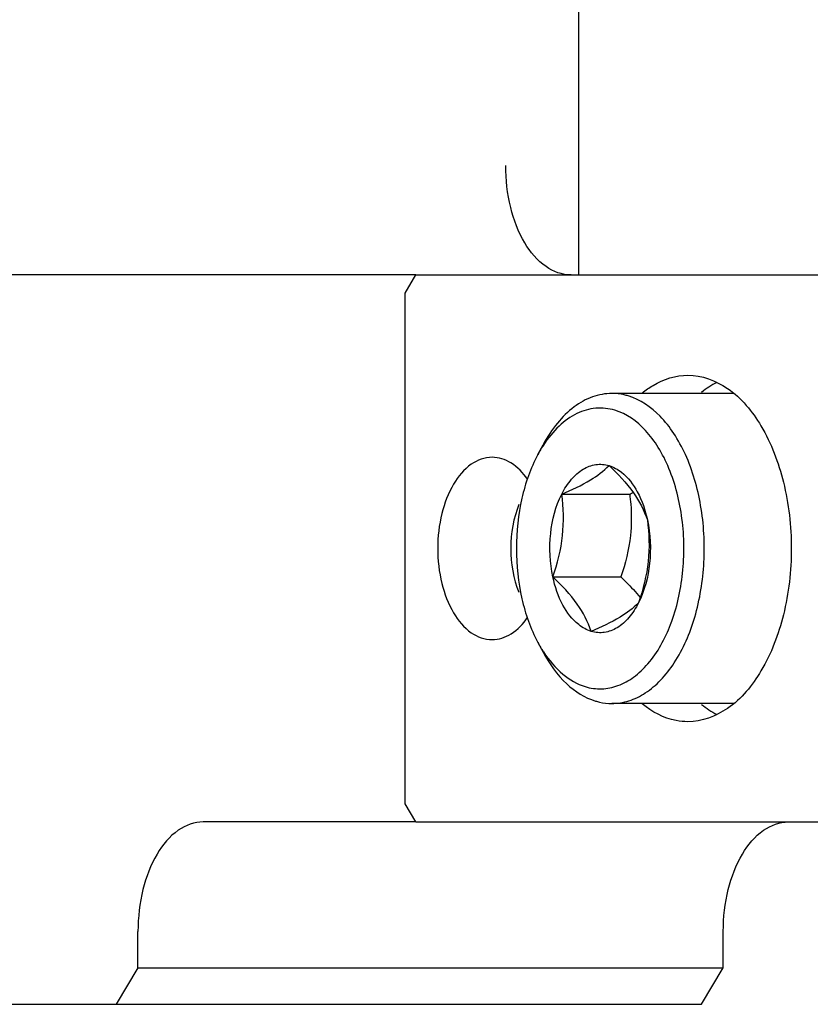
# Model space of a CAD drawing. Header units: millimetres. Extents: x 0 to 7560, y 0 to 5346.
# Tile 105 of 242: x 2371 to 2393, y 4317 to 4344. Entities that reach past the tile are written whole.
import ezdxf

# ---------------------------------------------------------------- set-up
doc = ezdxf.new("R2010")
doc.units = ezdxf.units.MM
for name, color, linetype in [('DUMMY_BOLT_M5_10_PBL787', 7, 'Continuous'), ('M2302401_PBL785', 7, 'Continuous'), ('M2302801_PBL782', 7, 'Continuous'), ('MISUMI_MS5-8_PBL1701', 7, 'Continuous')]:
    doc.layers.add(name, color=color, linetype=linetype)

msp = doc.modelspace()

# ---------------------------------------------------------------- linework, layer by layer
at = {"layer": 'DUMMY_BOLT_M5_10_PBL787', "color": 7}
for p, q in [((2390.432, 4334.114), (2387.098, 4334.114)), ((2385.069, 4332.439), (2385.212, 4332.706)), ((2385.724, 4331.355), (2387.587, 4331.355)), ((2385.48, 4329.082), (2387.343, 4329.082)), ((2385.069, 4327.289), (2385.212, 4327.022)), ((2390.432, 4325.614), (2387.098, 4325.614))]:
    msp.add_line(p, q, dxfattribs=at)
for centre, radius, start, end in [((2388.265, 4330.727), 3.625, 147.0228, 151.8342), ((2382.997, 4342.114), 11.697, 293.1052, 293.6234), ((2388.263, 4328.999), 3.623, 208.1636, 213.0242)]:
    msp.add_arc(centre, radius, start, end, dxfattribs=at)
for points, knots in [([(2387.098, 4334.114), (2386.919, 4334.114), (2386.546, 4334.046), (2386.031, 4333.754), (2385.572, 4333.297), (2385.325, 4332.916), (2385.212, 4332.706)], [0, 0, 0, 0, 0.217455, 0.450675, 0.710227, 1, 1, 1, 1]), ([(2387.547, 4334.046), (2387.511, 4334.058), (2387.364, 4334.096), (2387.211, 4334.114), (2387.098, 4334.114)], [0, 0, 0, 0, 0.253256, 1, 1, 1, 1]), ([(2387.098, 4325.614), (2387.255, 4325.614), (2387.581, 4325.666), (2388.041, 4325.892), (2388.463, 4326.253), (2388.98, 4326.923), (2389.442, 4328.015), (2389.679, 4329.494), (2389.595, 4331.019), (2389.255, 4332.212), (2388.821, 4333.014), (2388.35, 4333.618), (2387.878, 4333.947), (2387.547, 4334.046)], [0, 0, 0, 0, 0.045703, 0.094045, 0.146955, 0.205382, 0.337992, 0.485752, 0.636685, 0.777864, 0.841666, 0.899882, 1, 1, 1, 1]), ([(2387.184, 4333.653), (2387.015, 4333.704), (2386.65, 4333.744), (2386.106, 4333.583), (2385.612, 4333.222), (2385.346, 4332.888), (2385.224, 4332.701)], [0, 0, 0, 0, 0.22657, 0.457886, 0.712362, 1, 1, 1, 1]), ([(2386.369, 4326.075), (2386.514, 4326.031), (2386.82, 4325.988), (2387.284, 4326.083), (2387.721, 4326.327), (2388.272, 4326.856), (2388.791, 4327.823), (2389.096, 4329.197), (2389.081, 4330.663), (2388.794, 4331.833), (2388.396, 4332.628), (2387.956, 4333.227), (2387.503, 4333.557), (2387.184, 4333.653)], [0, 0, 0, 0, 0.046345, 0.092978, 0.142841, 0.197932, 0.32558, 0.472514, 0.626209, 0.771815, 0.83777, 0.89778, 1, 1, 1, 1]), ([(2385.069, 4332.438), (2384.868, 4332.065), (2384.573, 4331.215), (2384.431, 4329.864), (2384.573, 4328.513), (2384.868, 4327.663), (2385.069, 4327.289)], [0, 0, 0, 0, 0.239288, 0.499999, 0.76071, 1, 1, 1, 1]), ([(2385.724, 4331.355), (2385.797, 4331.499), (2385.961, 4331.758), (2386.283, 4332.049), (2386.652, 4332.193), (2386.906, 4332.171), (2387.021, 4332.137)], [0, 0, 0, 0, 0.295406, 0.552709, 0.78052, 1, 1, 1, 1]), ([(2385.724, 4331.355), (2385.995, 4331.47), (2386.458, 4331.681), (2386.872, 4331.984), (2387.021, 4332.137)], [0, 0, 0, 0, 0.580292, 1, 1, 1, 1]), ([(2387.021, 4332.137), (2387.264, 4331.908), (2387.694, 4331.463), (2387.982, 4330.909), (2388.073, 4330.645)], [0, 0, 0, 0, 0.544543, 1, 1, 1, 1]), ([(2387.021, 4332.137), (2387.145, 4332.099), (2387.466, 4331.918), (2387.853, 4331.395), (2388.016, 4330.913), (2388.073, 4330.645)], [0, 0, 0, 0, 0.204858, 0.567631, 1, 1, 1, 1]), ([(2385.48, 4329.082), (2385.397, 4329.471), (2385.36, 4330.255), (2385.556, 4331.021), (2385.724, 4331.355)], [0, 0, 0, 0, 0.514973, 1, 1, 1, 1]), ([(2385.48, 4329.082), (2385.606, 4329.45), (2385.8, 4330.202), (2385.772, 4330.979), (2385.724, 4331.355)], [0, 0, 0, 0, 0.506603, 1, 1, 1, 1]), ([(2387.587, 4331.355), (2387.599, 4331.262), (2387.639, 4330.885), (2387.639, 4330.503), (2387.608, 4330.219)], [0, 0, 0, 0, 0.246591, 1, 1, 1, 1]), ([(2388.073, 4330.645), (2388.121, 4330.27), (2388.148, 4329.493), (2387.955, 4328.741), (2387.829, 4328.373)], [0, 0, 0, 0, 0.493397, 1, 1, 1, 1]), ([(2388.073, 4330.645), (2388.157, 4330.257), (2388.193, 4329.473), (2387.997, 4328.707), (2387.829, 4328.373)], [0, 0, 0, 0, 0.514973, 1, 1, 1, 1]), ([(2386.532, 4327.591), (2386.408, 4327.629), (2386.087, 4327.81), (2385.7, 4328.333), (2385.537, 4328.815), (2385.48, 4329.082)], [0, 0, 0, 0, 0.204858, 0.567631, 1, 1, 1, 1]), ([(2386.532, 4327.591), (2386.441, 4327.855), (2386.154, 4328.408), (2385.723, 4328.853), (2385.48, 4329.082)], [0, 0, 0, 0, 0.455461, 1, 1, 1, 1]), ([(2387.343, 4329.082), (2387.392, 4329.036), (2387.579, 4328.857), (2387.756, 4328.666), (2387.877, 4328.516)], [0, 0, 0, 0, 0.258129, 1, 1, 1, 1]), ([(2387.829, 4328.373), (2387.68, 4328.22), (2387.266, 4327.917), (2386.803, 4327.707), (2386.532, 4327.591)], [0, 0, 0, 0, 0.419712, 1, 1, 1, 1]), ([(2387.829, 4328.373), (2387.756, 4328.228), (2387.592, 4327.97), (2387.27, 4327.679), (2386.901, 4327.535), (2386.647, 4327.556), (2386.532, 4327.591)], [0, 0, 0, 0, 0.295406, 0.552709, 0.78052, 1, 1, 1, 1]), ([(2385.212, 4327.022), (2385.384, 4326.702), (2385.772, 4326.146), (2386.356, 4325.769), (2386.648, 4325.681)], [0, 0, 0, 0, 0.543165, 1, 1, 1, 1]), ([(2385.225, 4327.025), (2385.372, 4326.799), (2385.698, 4326.405), (2386.146, 4326.142), (2386.369, 4326.075)], [0, 0, 0, 0, 0.536466, 1, 1, 1, 1]), ([(2386.648, 4325.681), (2386.685, 4325.67), (2386.832, 4325.631), (2386.984, 4325.614), (2387.098, 4325.614)], [0, 0, 0, 0, 0.253256, 1, 1, 1, 1])]:
    msp.add_open_spline(points, degree=3, knots=knots, dxfattribs=at)
msp.add_open_spline([(2387.608, 4330.219), (2387.567, 4329.832), (2387.469, 4329.45), (2387.343, 4329.082)], degree=3, dxfattribs=at)
at = {"layer": 'M2302401_PBL785', "color": 7}
for p, q in [((2381.428, 4336.864), (2381.726, 4337.364)), ((2381.726, 4337.364), (2403.696, 4337.364)), ((2381.428, 4322.864), (2381.428, 4336.864)), ((2381.726, 4322.364), (2381.428, 4322.864)), ((2381.726, 4322.364), (2411.416, 4322.364))]:
    msp.add_line(p, q, dxfattribs=at)
for points, knots in [([(2387.933, 4334.126), (2388.027, 4334.203), (2388.394, 4334.468), (2388.853, 4334.614), (2389.184, 4334.614)], [0, 0, 0, 0, 0.26916, 1, 1, 1, 1]), ([(2389.184, 4334.614), (2389.565, 4334.614), (2390.41, 4334.295), (2391.308, 4333.179), (2391.887, 4331.642), (2392.087, 4329.864), (2391.887, 4328.085), (2391.308, 4326.549), (2390.41, 4325.433), (2389.565, 4325.114), (2389.184, 4325.114)], [0, 0, 0, 0, 0.095066, 0.209847, 0.347791, 0.5, 0.652209, 0.790153, 0.904934, 1, 1, 1, 1]), ([(2383.814, 4332.364), (2383.614, 4332.364), (2383.169, 4332.196), (2382.697, 4331.608), (2382.392, 4330.8), (2382.287, 4329.864), (2382.392, 4328.928), (2382.697, 4328.119), (2383.169, 4327.532), (2383.614, 4327.364), (2383.814, 4327.364)], [0, 0, 0, 0, 0.095072, 0.209848, 0.347791, 0.5, 0.652209, 0.790152, 0.904928, 1, 1, 1, 1]), ([(2384.785, 4331.762), (2384.664, 4331.936), (2384.39, 4332.233), (2383.994, 4332.364), (2383.814, 4332.364)], [0, 0, 0, 0, 0.540743, 1, 1, 1, 1]), ([(2383.814, 4327.364), (2383.995, 4327.364), (2384.392, 4327.496), (2384.667, 4327.795), (2384.788, 4327.97)], [0, 0, 0, 0, 0.459063, 1, 1, 1, 1]), ([(2389.184, 4325.114), (2389.076, 4325.114), (2388.622, 4325.157), (2388.199, 4325.382), (2387.933, 4325.602)], [0, 0, 0, 0, 0.238752, 1, 1, 1, 1])]:
    msp.add_open_spline(points, degree=3, knots=knots, dxfattribs=at)
for points in [[(2389.978, 4334.415), (2389.83, 4334.341), (2389.689, 4334.248), (2389.56, 4334.144)], [(2389.56, 4325.584), (2389.689, 4325.479), (2389.83, 4325.387), (2389.978, 4325.312)]]:
    msp.add_open_spline(points, degree=3, dxfattribs=at)
at = {"layer": 'M2302801_PBL782', "color": 7}
for p, q in [((2386.194, 4337.364), (2386.194, 4354.364)), ((2381.726, 4337.364), (2369.927, 4337.364)), ((2381.726, 4322.364), (2375.894, 4322.364)), ((2374.104, 4318.364), (2374.104, 4319.364)), ((2390.154, 4318.364), (2390.154, 4319.364)), ((2374.104, 4318.364), (2373.507, 4317.364)), ((2374.104, 4318.364), (2390.154, 4318.364)), ((2389.557, 4317.364), (2390.154, 4318.364)), ((2351.215, 4317.364), (2389.557, 4317.364))]:
    msp.add_line(p, q, dxfattribs=at)
for points, knots in [([(2385.978, 4337.364), (2385.737, 4337.364), (2385.203, 4337.565), (2384.636, 4338.27), (2384.27, 4339.24), (2384.188, 4339.978), (2384.188, 4340.364)], [0, 0, 0, 0, 0.190128, 0.419694, 0.695574, 1, 1, 1, 1]), ([(2375.894, 4322.364), (2375.653, 4322.364), (2375.119, 4322.163), (2374.553, 4321.457), (2374.187, 4320.488), (2374.104, 4319.749), (2374.104, 4319.364)], [0, 0, 0, 0, 0.190128, 0.419694, 0.695574, 1, 1, 1, 1]), ([(2390.154, 4319.364), (2390.154, 4319.749), (2390.237, 4320.488), (2390.603, 4321.457), (2391.169, 4322.163), (2391.703, 4322.364), (2391.944, 4322.364)], [0, 0, 0, 0, 0.304426, 0.580306, 0.809872, 1, 1, 1, 1])]:
    msp.add_open_spline(points, degree=3, knots=knots, dxfattribs=at)
at = {"layer": 'MISUMI_MS5-8_PBL1701', "color": 7}
msp.add_open_spline([(2384.55, 4331.071), (2384.251, 4330.326), (2384.251, 4329.409), (2384.547, 4328.663)], degree=3, dxfattribs=at)

doc.saveas('drawing.dxf')
